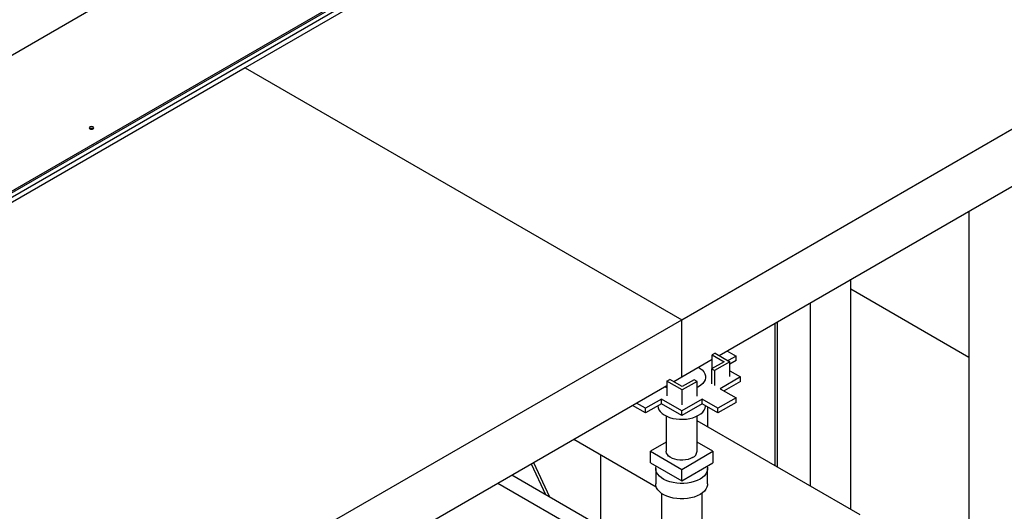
# Model space of a CAD drawing. Header units: millimetres. Extents: x 5 to 589, y 5 to 415.
# Tile 63 of 66: x 532 to 550, y 297 to 306. Entities that reach past the tile are written whole.
import ezdxf

# ---------------------------------------------------------------- set-up
doc = ezdxf.new("R2010")
doc.units = ezdxf.units.MM
doc.layers.add('TRAIT-FORT', color=4, linetype='Continuous', lineweight=25)

msp = doc.modelspace()

# ---------------------------------------------------------------- linework, layer by layer
at = {"layer": 'TRAIT-FORT', "color": 4, "linetype": 'Continuous', "lineweight": 25}
for p, q in [((552.9436, 317.71782), (518.19836, 297.65983)), ((548.91312, 312.94186), (528.05349, 300.89985)), ((548.91312, 312.97248), (529.4677, 301.74688)), ((548.91312, 312.94186), (529.4677, 301.71626)), ((548.91312, 312.86021), (528.05349, 300.8182)), ((546.61496, 311.44168), (536.00836, 305.31862)), ((543.78651, 300.82839), (554.39311, 306.95145)), ((544.45211, 300.19196), (554.13014, 305.77896)), ((536.00836, 305.31862), (525.40176, 299.19556)), ((536.00836, 305.31862), (543.78651, 300.82839)), ((548.90409, 302.76203), (548.90409, 292.76307)), ((548.90409, 302.76203), (548.90409, 292.76307)), ((548.90409, 302.76203), (548.90409, 292.76307)), ((546.80066, 297.44551), (546.80066, 301.54775)), ((546.80066, 297.44551), (546.80066, 301.54775)), ((546.80066, 297.44551), (546.80066, 301.54775)), ((546.80066, 301.3765), (548.90409, 300.16222)), ((546.07566, 301.12921), (546.07566, 297.86405)), ((546.07566, 301.12921), (546.07566, 297.86405)), ((546.07566, 301.12921), (546.07566, 297.86405)), ((533.17991, 294.70533), (543.78651, 300.82839)), ((543.78651, 299.80771), (543.78651, 300.82839)), ((545.49223, 298.20086), (545.49223, 300.7924)), ((545.4483, 300.76704), (545.4483, 298.22622)), ((544.5935, 300.27358), (544.75525, 300.1802)), ((543.78651, 299.80771), (544.33098, 300.12203)), ((544.54092, 300.07946), (544.31995, 299.95189)), ((544.38402, 300.23127), (544.33098, 300.20065)), ((544.33098, 300.20065), (544.54092, 300.07946)), ((544.33098, 299.95826), (544.33098, 300.20065)), ((544.64699, 300.07946), (544.37299, 299.92128)), ((544.38402, 300.23127), (544.64699, 300.07946)), ((544.75525, 300.1802), (544.61386, 300.09858)), ((544.75525, 300.09855), (544.64699, 300.03605)), ((544.64699, 299.81408), (544.64699, 300.07946)), ((544.75525, 300.09855), (544.75525, 300.1802)), ((544.31995, 299.95189), (544.31995, 299.68652)), ((544.37299, 299.92128), (544.31995, 299.95189)), ((544.37299, 299.92128), (544.37299, 299.6559)), ((544.64699, 299.91613), (544.8348, 299.80771)), ((543.52354, 299.73452), (543.57657, 299.76514)), ((543.79754, 299.57635), (543.52354, 299.73452)), ((543.52354, 299.73452), (543.52354, 299.46915)), ((543.79754, 299.63758), (543.57657, 299.76514)), ((543.64467, 299.72583), (543.78651, 299.80771)), ((544.00748, 299.75877), (543.79754, 299.63758)), ((544.06052, 299.72816), (543.79754, 299.57635)), ((544.06052, 299.72816), (544.00748, 299.75877)), ((544.06052, 299.46278), (544.06052, 299.72816)), ((544.8348, 299.80771), (544.47241, 299.59851)), ((544.8348, 299.72606), (544.54313, 299.55768)), ((544.8348, 299.72606), (544.8348, 299.80771)), ((533.84551, 294.0689), (543.52354, 299.6559)), ((543.79754, 299.31097), (543.79754, 299.57635)), ((544.08703, 299.63423), (544.06052, 299.62016)), ((544.47241, 299.59851), (544.75525, 299.43523)), ((543.42412, 299.41176), (543.14128, 299.24847)), ((543.78651, 299.20255), (543.42412, 299.41176)), ((543.42412, 299.3301), (543.42412, 299.41176)), ((544.1489, 299.41176), (543.78651, 299.20255)), ((544.43175, 299.24847), (544.1489, 299.41176)), ((544.1489, 299.3301), (544.1489, 299.41176)), ((544.75525, 299.43523), (544.43175, 299.24847)), ((544.75525, 299.35357), (544.75525, 299.43523)), ((543.14128, 299.16682), (542.9088, 299.30102)), ((543.14128, 299.24847), (542.97953, 299.34185)), ((543.42412, 299.3301), (543.14128, 299.16682)), ((543.14128, 299.16682), (543.14128, 299.24847)), ((543.78651, 299.1209), (543.42412, 299.3301)), ((544.1489, 299.3301), (543.78651, 299.1209)), ((543.78651, 299.1209), (543.78651, 299.20255)), ((544.43175, 299.16682), (544.1489, 299.3301)), ((544.24621, 299.27393), (544.24621, 298.92016)), ((544.75525, 299.35357), (544.43175, 299.16682)), ((544.43175, 299.16682), (544.43175, 299.24847)), ((543.51151, 299.11031), (543.51151, 298.48264)), ((543.51151, 299.11031), (543.51151, 298.48264)), ((543.51151, 299.11031), (543.51151, 298.48264)), ((544.06151, 298.48264), (544.06151, 299.11031)), ((544.06151, 298.48264), (544.06151, 299.11031)), ((544.06151, 298.48264), (544.06151, 299.11031)), ((546.96781, 297.34902), (544.06151, 299.02679)), ((541.86246, 298.69698), (543.33318, 297.84796)), ((543.51151, 298.64534), (543.22966, 298.48264)), ((544.34336, 298.48264), (544.06151, 298.64534)), ((542.33703, 298.42302), (542.33703, 297.15083)), ((543.22966, 298.48264), (543.78651, 298.16118)), ((543.22966, 298.2785), (543.22966, 298.48264)), ((543.78651, 298.16118), (544.34336, 298.48264)), ((544.34336, 298.48264), (544.34336, 298.2785)), ((541.10325, 298.2587), (541.3613, 297.71429)), ((541.14369, 298.28205), (541.43222, 297.67333)), ((543.22966, 298.2785), (543.78651, 297.95704)), ((543.32401, 298.17643), (543.32401, 297.90085)), ((543.32401, 298.17643), (543.32401, 297.90085)), ((543.32401, 298.17643), (543.32401, 297.90085)), ((543.78651, 297.95704), (544.34336, 298.2785)), ((543.78651, 297.95704), (543.78651, 298.16118)), ((544.24901, 297.90085), (544.24901, 298.17643)), ((544.24901, 297.90085), (544.24901, 298.17643)), ((544.24901, 297.90085), (544.24901, 298.17643)), ((540.76085, 298.06103), (543.3093, 296.58937)), ((540.51088, 297.91673), (543.42401, 296.23447)), ((543.42401, 297.73504), (543.42401, 280.619)), ((543.42401, 297.73504), (543.42401, 280.619)), ((543.42401, 297.73504), (543.42401, 280.619)), ((544.14901, 280.619), (544.14901, 297.73504)), ((544.14901, 280.619), (544.14901, 297.73504)), ((544.14901, 280.619), (544.14901, 297.73504))]:
    msp.add_line(p, q, dxfattribs=at)
at = {"layer": 'TRAIT-FORT', "color": 4, "linetype": 'Continuous', "lineweight": 25, "flags": 128}
for points in [[(533.29667, 304.26345), (533.28369, 304.26845), (533.26838, 304.27021), (533.25307, 304.26845), (533.2401, 304.26345), (533.23143, 304.25596), (533.22838, 304.24712), (533.23143, 304.23828), (533.2401, 304.23079), (533.25307, 304.22578), (533.26838, 304.22403), (533.28369, 304.22578), (533.29667, 304.23079), (533.30534, 304.23828), (533.30838, 304.24712), (533.30534, 304.25596), (533.29667, 304.26345)], [(544.08703, 299.9812), (544.1181, 299.96118), (544.15327, 299.93168), (544.18063, 299.89953), (544.19959, 299.86542), (544.20974, 299.83009), (544.21087, 299.79428), (544.20296, 299.75875), (544.18618, 299.72427), (544.16087, 299.69156), (544.12759, 299.66134), (544.08703, 299.63423)], [(544.08703, 299.9812), (544.1181, 299.96118), (544.15327, 299.93168), (544.18063, 299.89953), (544.19959, 299.86542), (544.20974, 299.83009), (544.21087, 299.79428), (544.20296, 299.75875), (544.18618, 299.72427), (544.16087, 299.69156), (544.12759, 299.66134), (544.08703, 299.63423)], [(544.08703, 299.9812), (544.1181, 299.96118), (544.15327, 299.93168), (544.18063, 299.89953), (544.19959, 299.86542), (544.20974, 299.83009), (544.21087, 299.79428), (544.20296, 299.75875), (544.18618, 299.72427), (544.16087, 299.69156), (544.12759, 299.66134), (544.08703, 299.63423)], [(543.52354, 299.61497), (543.52066, 299.61629), (543.48599, 299.63423)], [(543.52354, 299.61497), (543.52066, 299.61629), (543.48599, 299.63423)], [(543.52354, 299.61497), (543.52066, 299.61629), (543.48599, 299.63423)], [(543.36155, 299.29398), (543.36158, 299.29289), (543.36724, 299.25722), (543.38184, 299.22241), (543.40505, 299.1892), (543.4364, 299.15829), (543.47522, 299.13034), (543.52066, 299.10595), (543.57177, 299.08565), (543.62746, 299.06986), (543.68654, 299.05891), (543.74775, 299.05305), (543.80979, 299.0524), (543.87133, 299.05696), (543.93106, 299.06665), (543.98771, 299.08126), (544.04007, 299.10048), (544.08703, 299.12389)], [(543.36155, 299.29398), (543.36158, 299.29289), (543.36724, 299.25722), (543.38184, 299.22241), (543.40505, 299.1892), (543.4364, 299.15829), (543.47522, 299.13034), (543.52066, 299.10595), (543.57177, 299.08565), (543.62746, 299.06986), (543.68654, 299.05891), (543.74775, 299.05305), (543.80979, 299.0524), (543.87133, 299.05696), (543.93106, 299.06665), (543.98771, 299.08126), (544.04007, 299.10048), (544.08703, 299.12389)], [(543.36155, 299.29398), (543.36158, 299.29289), (543.36724, 299.25722), (543.38184, 299.22241), (543.40505, 299.1892), (543.4364, 299.15829), (543.47522, 299.13034), (543.52066, 299.10595), (543.57177, 299.08565), (543.62746, 299.06986), (543.68654, 299.05891), (543.74775, 299.05305), (543.80979, 299.0524), (543.87133, 299.05696), (543.93106, 299.06665), (543.98771, 299.08126), (544.04007, 299.10048), (544.08703, 299.12389)], [(544.08703, 299.12389), (544.12759, 299.151), (544.16087, 299.18123), (544.18618, 299.21393), (544.20296, 299.24841), (544.21087, 299.28394), (544.21147, 299.29398)], [(544.08703, 299.12389), (544.12759, 299.151), (544.16087, 299.18123), (544.18618, 299.21393), (544.20296, 299.24841), (544.21087, 299.28394), (544.21147, 299.29398)], [(544.08703, 299.12389), (544.12759, 299.151), (544.16087, 299.18123), (544.18618, 299.21393), (544.20296, 299.24841), (544.21087, 299.28394), (544.21147, 299.29398)], [(543.98097, 298.37038), (543.94312, 298.35214), (543.90024, 298.3381), (543.85371, 298.3287), (543.80501, 298.32424), (543.75572, 298.32488), (543.70742, 298.33059), (543.66166, 298.34119), (543.61992, 298.35633), (543.58353, 298.37553), (543.55366, 298.39818), (543.53128, 298.42353), (543.5171, 298.45079), (543.51158, 298.47908), (543.51151, 298.48264)], [(543.98097, 298.37038), (543.94312, 298.35214), (543.90024, 298.3381), (543.85371, 298.3287), (543.80501, 298.32424), (543.75572, 298.32488), (543.70742, 298.33059), (543.66166, 298.34119), (543.61992, 298.35633), (543.58353, 298.37553), (543.55366, 298.39818), (543.53128, 298.42353), (543.5171, 298.45079), (543.51158, 298.47908), (543.51151, 298.48264)], [(543.98097, 298.37038), (543.94312, 298.35214), (543.90024, 298.3381), (543.85371, 298.3287), (543.80501, 298.32424), (543.75572, 298.32488), (543.70742, 298.33059), (543.66166, 298.34119), (543.61992, 298.35633), (543.58353, 298.37553), (543.55366, 298.39818), (543.53128, 298.42353), (543.5171, 298.45079), (543.51158, 298.47908), (543.51151, 298.48264)], [(544.11355, 297.98764), (544.06485, 297.9632), (544.01074, 297.94292), (543.95226, 297.92717), (543.89055, 297.91628), (543.82682, 297.91046), (543.76231, 297.90981), (543.69826, 297.91434), (543.63594, 297.92399), (543.57654, 297.93854), (543.52123, 297.95772), (543.47109, 297.98117), (543.42708, 298.00841), (543.39007, 298.03892), (543.36078, 298.07211), (543.33977, 298.10733), (543.32746, 298.1439), (543.32408, 298.18109), (543.32971, 298.2182), (543.33032, 298.22039)], [(544.11355, 297.98764), (544.06485, 297.9632), (544.01074, 297.94292), (543.95226, 297.92717), (543.89055, 297.91628), (543.82682, 297.91046), (543.76231, 297.90981), (543.69826, 297.91434), (543.63594, 297.92399), (543.57654, 297.93854), (543.52123, 297.95772), (543.47109, 297.98117), (543.42708, 298.00841), (543.39007, 298.03892), (543.36078, 298.07211), (543.33977, 298.10733), (543.32746, 298.1439), (543.32408, 298.18109), (543.32971, 298.2182), (543.33032, 298.22039)], [(544.11355, 297.98764), (544.06485, 297.9632), (544.01074, 297.94292), (543.95226, 297.92717), (543.89055, 297.91628), (543.82682, 297.91046), (543.76231, 297.90981), (543.69826, 297.91434), (543.63594, 297.92399), (543.57654, 297.93854), (543.52123, 297.95772), (543.47109, 297.98117), (543.42708, 298.00841), (543.39007, 298.03892), (543.36078, 298.07211), (543.33977, 298.10733), (543.32746, 298.1439), (543.32408, 298.18109), (543.32971, 298.2182), (543.33032, 298.22039)], [(544.2427, 298.22039), (544.24838, 298.19041), (544.24725, 298.15316), (544.23716, 298.11637), (544.21829, 298.08075), (544.19102, 298.04699), (544.15588, 298.01575), (544.11355, 297.98764)], [(544.2427, 298.22039), (544.24838, 298.19041), (544.24725, 298.15316), (544.23716, 298.11637), (544.21829, 298.08075), (544.19102, 298.04699), (544.15588, 298.01575), (544.11355, 297.98764)], [(544.2427, 298.22039), (544.24838, 298.19041), (544.24725, 298.15316), (544.23716, 298.11637), (544.21829, 298.08075), (544.19102, 298.04699), (544.15588, 298.01575), (544.11355, 297.98764)], [(544.11355, 297.71206), (544.06485, 297.68762), (544.01074, 297.66733), (543.95226, 297.65159), (543.89055, 297.6407), (543.82682, 297.63487), (543.76231, 297.63422), (543.69826, 297.63876), (543.63594, 297.6484), (543.57654, 297.66296), (543.52123, 297.68214), (543.47109, 297.70558), (543.42708, 297.73283), (543.39007, 297.76334), (543.36078, 297.79653), (543.33977, 297.83175), (543.32746, 297.86831), (543.32401, 297.90085)], [(544.11355, 297.71206), (544.06485, 297.68762), (544.01074, 297.66733), (543.95226, 297.65159), (543.89055, 297.6407), (543.82682, 297.63487), (543.76231, 297.63422), (543.69826, 297.63876), (543.63594, 297.6484), (543.57654, 297.66296), (543.52123, 297.68214), (543.47109, 297.70558), (543.42708, 297.73283), (543.39007, 297.76334), (543.36078, 297.79653), (543.33977, 297.83175), (543.32746, 297.86831), (543.32401, 297.90085)], [(544.11355, 297.71206), (544.06485, 297.68762), (544.01074, 297.66733), (543.95226, 297.65159), (543.89055, 297.6407), (543.82682, 297.63487), (543.76231, 297.63422), (543.69826, 297.63876), (543.63594, 297.6484), (543.57654, 297.66296), (543.52123, 297.68214), (543.47109, 297.70558), (543.42708, 297.73283), (543.39007, 297.76334), (543.36078, 297.79653), (543.33977, 297.83175), (543.32746, 297.86831), (543.32401, 297.90085)], [(544.24901, 297.90085), (544.24725, 297.87758), (544.23716, 297.84079), (544.21829, 297.80517), (544.19102, 297.77141), (544.15588, 297.74017), (544.11355, 297.71206)], [(544.24901, 297.90085), (544.24725, 297.87758), (544.23716, 297.84079), (544.21829, 297.80517), (544.19102, 297.77141), (544.15588, 297.74017), (544.11355, 297.71206)], [(544.24901, 297.90085), (544.24725, 297.87758), (544.23716, 297.84079), (544.21829, 297.80517), (544.19102, 297.77141), (544.15588, 297.74017), (544.11355, 297.71206)]]:
    msp.add_lwpolyline(points, dxfattribs=at)
at = {"layer": 'TRAIT-FORT', "color": 4, "linetype": 'Continuous', "lineweight": 25}
for centre, radius, start, end in [((533.26838, 304.18259), 0.05761, 58.681708, 121.318292), ((543.92463, 298.49583), 0.13752, 294.184435, 354.495424)]:
    msp.add_arc(centre, radius, start, end, dxfattribs=at)

doc.saveas('drawing.dxf')
